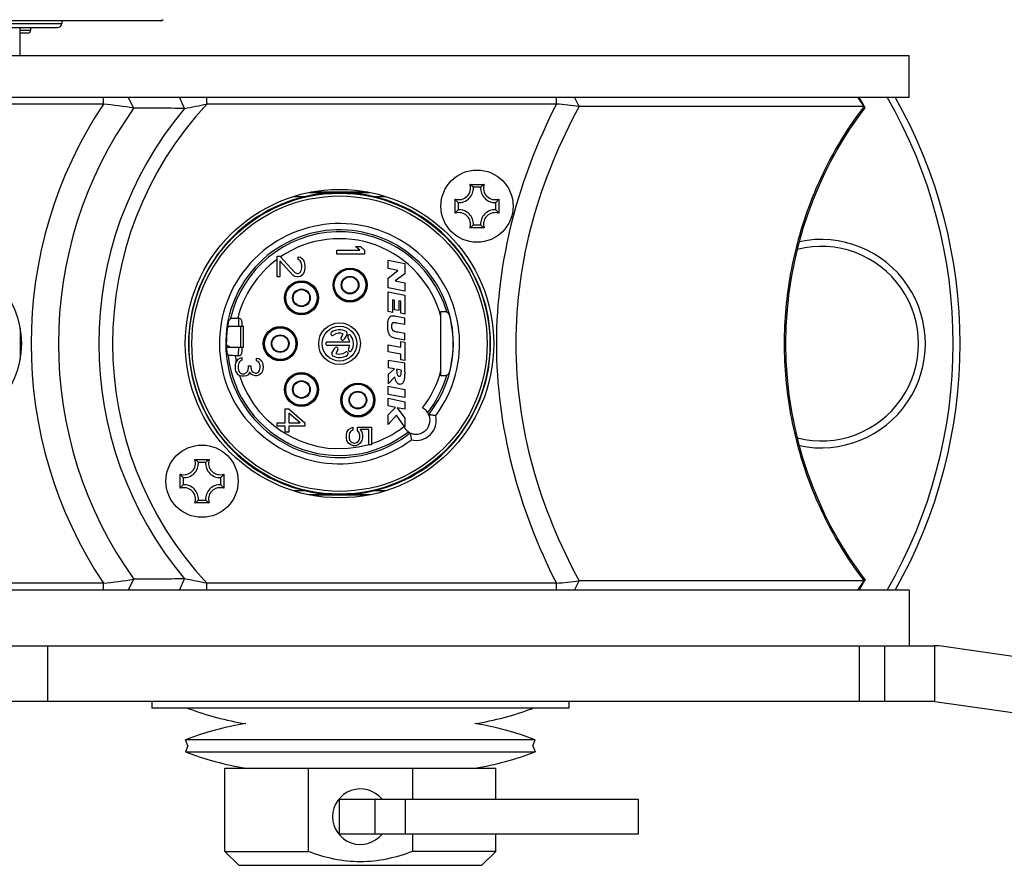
# Model space of a CAD drawing. Header units: millimetres. Extents: x 0 to 420, y 0 to 297.
# Tile 150 of 170: x 320 to 334, y 173 to 185. Entities that reach past the tile are written whole.
import ezdxf

# ---------------------------------------------------------------- set-up
doc = ezdxf.new("R2010")
doc.units = ezdxf.units.MM
doc.header["$LTSCALE"] = 23.1
doc.layers.get('0').update_dxf_attribs({"linetype": 'CONTINUOUS'})
doc.layers.add('02___PRT_ALL_AXES', color=7, linetype='CONTINUOUS')

msp = doc.modelspace()

# ---------------------------------------------------------------- linework, layer by layer
at = {"color": 7, "linetype": 'Continuous'}
for p, q in [((321.9513, 185.2195), (310.1236, 185.2195)), ((312.3261, 185.1795), (320.5185, 185.1795)), ((320.5185, 185.2195), (320.5185, 185.1795)), ((321.9513, 185.2195), (321.9804, 185.2342)), ((321.9513, 185.2195), (321.9807, 185.2337)), ((312.3261, 185.1195), (320.4585, 185.1195)), ((319.9185, 184.7195), (319.9185, 185.1195)), ((320.07, 185.0795), (319.9185, 185.0795)), ((320.03, 185.0395), (319.9185, 185.0395)), ((320.07, 185.1195), (320.07, 185.0795)), ((321.1179, 184.0195), (321.1179, 184.1195)), ((321.5566, 183.9623), (321.4764, 184.1195)), ((322.2881, 183.9561), (322.2127, 184.1195)), ((322.6068, 184.0195), (322.6068, 184.1195)), ((327.6425, 184.0195), (327.6425, 184.1195)), ((327.9686, 183.9839), (327.9009, 184.1195)), ((332.0709, 183.9839), (331.9801, 184.1194)), ((321.1179, 184.0195), (310.7192, 184.0195)), ((327.6425, 184.0195), (322.6068, 184.0195)), ((332.0709, 183.9839), (327.9686, 183.9839)), ((324.083, 182.7452), (324.9541, 182.7452)), ((324.4778, 182.7494), (324.1062, 182.7494)), ((324.5593, 182.7494), (324.4778, 182.7494)), ((324.9309, 182.7494), (324.5593, 182.7494)), ((326.3963, 182.8629), (326.6007, 182.8629)), ((326.5501, 182.8207), (326.447, 182.8207)), ((324.0155, 182.6853), (323.8502, 182.6853)), ((325.1869, 182.6853), (325.0215, 182.6853)), ((326.1851, 182.4473), (326.1851, 182.6516)), ((326.8119, 182.6516), (326.8119, 182.4473)), ((326.2273, 182.601), (326.2273, 182.4979)), ((326.7698, 182.4979), (326.7698, 182.601)), ((326.6007, 182.236), (326.3963, 182.236)), ((326.447, 182.2782), (326.5501, 182.2782)), ((324.4785, 181.9145), (324.8104, 181.9145)), ((324.4785, 181.8595), (324.4785, 181.9145)), ((324.7509, 181.9695), (324.8189, 181.9695)), ((324.8104, 181.9145), (324.7509, 181.9695)), ((324.8189, 181.9695), (324.8785, 181.9145)), ((324.8785, 181.9145), (324.8785, 181.8595)), ((323.6185, 181.8295), (323.6611, 181.8295)), ((323.6185, 181.5295), (323.6185, 181.8295)), ((323.6611, 181.8295), (323.8738, 181.5961)), ((323.8483, 181.5545), (323.6611, 181.7628)), ((323.6611, 181.7628), (323.6611, 181.5295)), ((323.9249, 181.8211), (323.9589, 181.8128)), ((323.9249, 181.7795), (323.9249, 181.8211)), ((323.9504, 181.7628), (323.9249, 181.7795)), ((323.9675, 181.7378), (323.9504, 181.7628)), ((323.9589, 181.8128), (323.993, 181.7795)), ((323.993, 181.7795), (324.01, 181.7461)), ((324.8785, 181.8595), (324.4785, 181.8595)), ((325.2185, 181.7695), (325.4595, 181.7222)), ((325.2185, 181.6509), (325.2185, 181.7695)), ((323.9504, 181.5961), (323.9675, 181.6211)), ((323.976, 181.6961), (323.9675, 181.7378)), ((323.9675, 181.6211), (323.976, 181.6628)), ((323.976, 181.6628), (323.976, 181.6961)), ((324.01, 181.7461), (324.0185, 181.6878)), ((324.0185, 181.6545), (324.01, 181.6045)), ((324.0185, 181.6878), (324.0185, 181.6545)), ((325.3597, 181.6232), (325.2185, 181.6509)), ((325.2185, 181.5145), (325.3597, 181.6232)), ((325.4595, 181.7222), (325.4595, 181.5734)), ((323.6611, 181.5295), (323.6185, 181.5295)), ((323.8738, 181.5378), (323.8483, 181.5545)), ((323.8738, 181.5961), (323.9079, 181.5795)), ((323.9079, 181.5295), (323.8738, 181.5378)), ((323.9079, 181.5795), (323.9249, 181.5795)), ((323.9249, 181.5295), (323.9079, 181.5295)), ((323.9249, 181.5795), (323.9504, 181.5961)), ((323.9589, 181.5378), (323.9249, 181.5295)), ((323.993, 181.5711), (323.9589, 181.5378)), ((324.01, 181.6045), (323.993, 181.5711)), ((325.2185, 181.3733), (325.2185, 181.5145)), ((325.4595, 181.5734), (325.3202, 181.4749)), ((325.3202, 181.4749), (325.4595, 181.4476)), ((325.4595, 181.326), (325.2185, 181.3733)), ((325.4595, 181.4476), (325.4595, 181.326)), ((325.2185, 181.3133), (325.4595, 181.2695)), ((325.2185, 181.0309), (325.2185, 181.3133)), ((325.3121, 181.1961), (325.2805, 181.2019)), ((325.2805, 181.2019), (325.2805, 181.0197)), ((325.3121, 181.0555), (325.3121, 181.1961)), ((325.4005, 181.1802), (325.3717, 181.1853)), ((325.3717, 181.1853), (325.3717, 181.0447)), ((325.4595, 181.2695), (325.4595, 180.9957)), ((325.3717, 181.0447), (325.3121, 181.0555)), ((325.4005, 181.0064), (325.4005, 181.1802)), ((323.0585, 180.9359), (323.0525, 180.9359)), ((323.0695, 180.8195), (323.0704, 180.9346)), ((325.2805, 181.0197), (325.2185, 181.0309)), ((325.3309, 180.9671), (325.4571, 180.9433)), ((325.4595, 180.9957), (325.4005, 181.0064)), ((325.4571, 180.8447), (325.4571, 180.9433)), ((325.9785, 180.1078), (325.9785, 181.0311)), ((319.9185, 180.7912), (319.9185, 180.3477)), ((322.9055, 180.8005), (322.938, 180.8195)), ((322.9083, 180.8195), (323.1364, 180.8195)), ((323.0961, 180.5195), (323.0961, 180.8195)), ((323.1185, 180.8195), (323.1185, 180.8759)), ((323.1364, 180.5195), (323.1364, 180.8195)), ((325.4571, 180.8447), (325.3413, 180.8667)), ((324.5405, 180.6575), (324.5708, 180.71)), ((324.6277, 180.7085), (324.5838, 180.6325)), ((325.4571, 180.6207), (325.3311, 180.6444)), ((325.3411, 180.7409), (325.3573, 180.7378)), ((325.3573, 180.7378), (325.4571, 180.7192)), ((325.4571, 180.6207), (325.4571, 180.7192)), ((322.938, 180.5195), (322.889, 180.548)), ((322.8896, 180.5195), (323.1364, 180.5195)), ((323.0661, 180.3971), (323.0671, 180.5195)), ((323.1185, 180.4565), (323.1185, 180.5195)), ((324.3435, 180.5945), (324.6664, 180.5945)), ((324.6664, 180.5445), (324.3435, 180.5445)), ((324.4094, 180.4304), (324.4531, 180.5062)), ((324.4964, 180.4812), (324.4662, 180.4289)), ((325.2185, 180.5536), (325.4007, 180.5185)), ((325.2185, 180.4532), (325.2185, 180.5536)), ((325.4007, 180.6009), (325.4571, 180.5901)), ((325.4007, 180.5185), (325.4007, 180.6009)), ((325.4571, 180.5901), (325.4571, 180.3249)), ((323.0585, 180.3965), (323.0173, 180.3965)), ((323.044, 180.3245), (323.0611, 180.347)), ((323.0611, 180.347), (323.0866, 180.362)), ((323.0866, 180.362), (323.1121, 180.3695)), ((323.1121, 180.3695), (323.1121, 180.332)), ((323.3249, 180.362), (323.3589, 180.3545)), ((323.3249, 180.3245), (323.3249, 180.362)), ((323.3589, 180.3545), (323.393, 180.3245)), ((325.4007, 180.4181), (325.2185, 180.4532)), ((325.4007, 180.3357), (325.4007, 180.4181)), ((325.4571, 180.3249), (325.4007, 180.3357)), ((323.0185, 180.2645), (323.027, 180.2945)), ((323.0185, 180.2045), (323.0185, 180.2645)), ((323.027, 180.1745), (323.0185, 180.2045)), ((323.027, 180.2945), (323.044, 180.3245)), ((323.0696, 180.2945), (323.0611, 180.257)), ((323.0611, 180.257), (323.0611, 180.212)), ((323.0611, 180.212), (323.0696, 180.1745)), ((323.0781, 180.3095), (323.0696, 180.2945)), ((323.0951, 180.3245), (323.0781, 180.3095)), ((323.1121, 180.332), (323.0951, 180.3245)), ((323.1972, 180.1745), (323.2058, 180.2195)), ((323.2058, 180.2495), (323.2398, 180.2495)), ((323.2058, 180.2195), (323.2058, 180.2495)), ((323.2398, 180.2495), (323.2398, 180.2195)), ((323.2398, 180.2195), (323.2568, 180.1745)), ((323.3504, 180.3095), (323.3249, 180.3245)), ((323.3675, 180.287), (323.3504, 180.3095)), ((323.376, 180.2495), (323.3675, 180.287)), ((323.3675, 180.182), (323.376, 180.2195)), ((323.376, 180.2195), (323.376, 180.2495)), ((323.393, 180.3245), (323.41, 180.2945)), ((323.41, 180.2945), (323.4185, 180.242)), ((323.4185, 180.227), (323.41, 180.1745)), ((323.4185, 180.242), (323.4185, 180.227)), ((325.2185, 180.3325), (325.4571, 180.2915)), ((325.2185, 180.3325), (325.2185, 180.2226)), ((325.3119, 180.2066), (325.2185, 180.2226)), ((325.2185, 180.1241), (325.3119, 180.2066)), ((325.4071, 180.1903), (325.3443, 180.2012)), ((325.3443, 180.1794), (325.3443, 180.2012)), ((325.4571, 180.1689), (325.4571, 180.2915)), ((323.044, 180.1445), (323.027, 180.1745)), ((323.0611, 180.122), (323.044, 180.1445)), ((323.0866, 180.107), (323.0611, 180.122)), ((323.0696, 180.1745), (323.0781, 180.1595)), ((323.0781, 180.1595), (323.0951, 180.1445)), ((323.1121, 180.0995), (323.0866, 180.107)), ((323.0951, 180.1445), (323.1121, 180.137)), ((323.1121, 180.137), (323.1462, 180.137)), ((323.1462, 180.0995), (323.1121, 180.0995)), ((323.1462, 180.137), (323.1802, 180.152)), ((323.1802, 180.107), (323.1462, 180.0995)), ((323.1802, 180.152), (323.1972, 180.1745)), ((323.2058, 180.122), (323.1802, 180.107)), ((323.2228, 180.1595), (323.2058, 180.122)), ((323.2483, 180.1295), (323.2228, 180.1595)), ((323.2738, 180.1145), (323.2483, 180.1295)), ((323.2568, 180.1745), (323.2738, 180.1595)), ((323.2738, 180.1595), (323.3079, 180.1445)), ((323.3079, 180.107), (323.2738, 180.1145)), ((323.3079, 180.1445), (323.3249, 180.1445)), ((323.3249, 180.107), (323.3079, 180.107)), ((323.3249, 180.1445), (323.3504, 180.1595)), ((323.3589, 180.1145), (323.3249, 180.107)), ((323.3504, 180.1595), (323.3675, 180.182)), ((323.393, 180.1445), (323.3589, 180.1145)), ((323.41, 180.1745), (323.393, 180.1445)), ((325.2185, 180.1241), (325.2185, 179.9914)), ((325.3147, 180.0922), (325.2185, 179.9914)), ((325.4071, 180.1903), (325.4071, 180.1669)), ((325.2185, 179.9556), (325.4595, 179.9103)), ((325.2185, 179.8384), (325.2185, 179.9556)), ((325.4595, 179.9103), (325.4595, 179.7931)), ((325.4595, 179.7931), (325.2185, 179.8384)), ((325.2185, 179.7832), (325.4571, 179.7343)), ((325.2185, 179.6742), (325.2185, 179.7832)), ((323.7377, 179.6295), (323.7887, 179.6295)), ((323.7377, 179.4295), (323.7377, 179.6295)), ((323.7887, 179.6295), (324.0185, 179.4295)), ((325.3255, 179.6523), (325.2185, 179.6742)), ((325.2185, 179.5425), (325.3255, 179.6523)), ((325.4571, 179.6253), (325.3489, 179.6476)), ((325.3489, 179.6476), (325.4571, 179.4976)), ((325.4571, 179.7343), (325.4571, 179.6253)), ((323.9504, 179.4295), (323.7887, 179.5711)), ((323.7887, 179.5711), (323.7887, 179.4295)), ((325.2185, 179.4049), (325.2185, 179.5425)), ((325.3408, 179.5423), (325.2185, 179.4049)), ((325.4571, 179.3692), (325.3408, 179.5423)), ((325.4571, 179.4976), (325.4571, 179.3692)), ((323.6185, 179.4295), (323.7377, 179.4295)), ((323.6185, 179.3795), (323.6185, 179.4295)), ((323.7377, 179.3795), (323.6185, 179.3795)), ((323.7377, 179.2961), (323.7377, 179.3795)), ((323.7887, 179.4295), (323.9504, 179.4295)), ((324.0185, 179.3795), (323.7887, 179.3795)), ((323.7887, 179.3795), (323.7887, 179.2961)), ((324.0185, 179.4295), (324.0185, 179.3795)), ((324.6492, 179.332), (324.6798, 179.3545)), ((324.6798, 179.3545), (324.7104, 179.3695)), ((324.7104, 179.3695), (324.7104, 179.3245)), ((324.7794, 179.3695), (324.9785, 179.3695)), ((324.7794, 179.317), (324.7794, 179.3695)), ((324.9785, 179.3695), (324.9785, 179.1145)), ((323.7887, 179.2961), (323.7377, 179.2961)), ((324.6185, 179.257), (324.6262, 179.2945)), ((324.6185, 179.212), (324.6185, 179.257)), ((324.6262, 179.1745), (324.6185, 179.212)), ((324.6262, 179.2945), (324.6492, 179.332)), ((324.6645, 179.287), (324.6568, 179.257)), ((324.6568, 179.257), (324.6568, 179.212)), ((324.6568, 179.212), (324.6645, 179.182)), ((324.6798, 179.3095), (324.6645, 179.287)), ((324.7104, 179.3245), (324.6798, 179.3095)), ((324.8023, 179.287), (324.7794, 179.317)), ((324.81, 179.257), (324.8023, 179.287)), ((324.8023, 179.182), (324.81, 179.212)), ((324.81, 179.212), (324.81, 179.257)), ((324.9402, 179.332), (324.8177, 179.332)), ((324.8177, 179.332), (324.8406, 179.2945)), ((324.8406, 179.2945), (324.8483, 179.257)), ((324.8483, 179.212), (324.8406, 179.1745)), ((324.8483, 179.257), (324.8483, 179.212)), ((324.9402, 179.1145), (324.9402, 179.332)), ((324.6492, 179.137), (324.6262, 179.1745)), ((324.6798, 179.1145), (324.6492, 179.137)), ((324.6645, 179.182), (324.6798, 179.1595)), ((324.6798, 179.1595), (324.7028, 179.1445)), ((324.7181, 179.0995), (324.6798, 179.1145)), ((324.7028, 179.1445), (324.7258, 179.137)), ((324.7487, 179.0995), (324.7181, 179.0995)), ((324.7258, 179.137), (324.7411, 179.137)), ((324.7411, 179.137), (324.764, 179.1445)), ((324.787, 179.1145), (324.7487, 179.0995)), ((324.764, 179.1445), (324.787, 179.1595)), ((324.787, 179.1595), (324.8023, 179.182)), ((324.8177, 179.137), (324.787, 179.1145)), ((324.8406, 179.1745), (324.8177, 179.137)), ((324.9785, 179.1145), (324.9402, 179.1145)), ((322.4363, 178.9029), (322.6407, 178.9029)), ((322.5901, 178.8607), (322.487, 178.8607)), ((322.2251, 178.4873), (322.2251, 178.6916)), ((322.2673, 178.641), (322.2673, 178.5379)), ((322.8098, 178.5379), (322.8098, 178.641)), ((322.8519, 178.6916), (322.8519, 178.4873)), ((323.8502, 178.4536), (324.0155, 178.4536)), ((324.9541, 178.3937), (324.083, 178.3937)), ((324.9308, 178.3895), (324.1063, 178.3895)), ((325.0215, 178.4536), (325.1869, 178.4536)), ((322.6407, 178.276), (322.4363, 178.276)), ((322.487, 178.3182), (322.5901, 178.3182)), ((321.1179, 177.1195), (310.7192, 177.1195)), ((321.1179, 177.0195), (321.1179, 177.1195)), ((321.4764, 177.0195), (321.5566, 177.1766)), ((322.2127, 177.0195), (322.2881, 177.1828)), ((327.6425, 177.1195), (322.6068, 177.1195)), ((322.6068, 177.0195), (322.6068, 177.1195)), ((327.6425, 177.0195), (327.6425, 177.1195)), ((327.9009, 177.0195), (327.9686, 177.155)), ((332.0709, 177.155), (327.9686, 177.155)), ((331.9801, 177.0194), (332.0709, 177.155)), ((332.7185, 177.0195), (299.1185, 177.0195)), ((332.7185, 177.0195), (332.7185, 176.2195)), ((298.7185, 176.2195), (333.0759, 176.2195)), ((320.3141, 176.2195), (320.3141, 175.4195)), ((332.0062, 175.4195), (332.0062, 176.2195)), ((332.3722, 175.4195), (332.3722, 176.2195)), ((333.0903, 175.4195), (333.0903, 176.2193)), ((346.9761, 174.2195), (333.219, 176.2092)), ((333.0903, 175.4195), (319.7185, 175.4195)), ((321.8185, 175.4195), (321.8185, 175.3195)), ((327.8185, 175.4195), (327.8185, 175.3195)), ((333.0903, 175.4195), (346.8331, 173.4318)), ((327.8185, 175.3195), (321.8185, 175.3195)), ((327.3366, 174.8661), (322.3005, 174.8661)), ((322.334, 174.7795), (322.3005, 174.8661)), ((327.303, 174.7795), (327.3366, 174.8661)), ((322.334, 174.7795), (322.3005, 174.6928)), ((322.3005, 174.6928), (327.3366, 174.6928)), ((327.303, 174.7795), (327.3366, 174.6928)), ((322.8685, 174.4595), (326.7685, 174.4595)), ((322.8685, 173.2595), (322.8685, 174.4595)), ((324.0685, 174.4595), (324.0685, 173.2595)), ((325.5685, 174.4595), (325.5685, 174.0095)), ((326.7685, 174.0095), (326.7685, 174.4595)), ((324.5185, 174.0095), (328.8185, 174.0095)), ((324.5185, 173.5095), (324.5185, 174.0095)), ((325.0341, 173.5095), (325.0341, 174.0095)), ((325.463, 174.0095), (325.463, 173.5095)), ((328.8185, 174.0095), (328.8185, 173.5095)), ((328.8185, 173.5095), (324.5185, 173.5095)), ((325.5685, 173.5095), (325.5685, 173.2595)), ((326.7685, 173.2595), (326.7685, 173.5095)), ((322.8685, 173.2595), (324.0685, 173.2595)), ((323.0685, 173.0595), (322.8685, 173.2595)), ((326.7685, 173.2595), (325.5685, 173.2595)), ((326.5685, 173.0595), (326.7685, 173.2595)), ((323.0685, 173.0595), (326.5685, 173.0595))]:
    msp.add_line(p, q, dxfattribs=at)
for points in [[(332.0812, 183.9753), (332.0646, 184.0042), (332.0477, 184.0346), (332.03, 184.0676), (332.0109, 184.1049), (332.0037, 184.1195)], [(332.0826, 177.1809), (332.0457, 177.2289), (331.9564, 177.3505), (331.8659, 177.4822), (331.775, 177.6243), (331.6844, 177.7765), (331.5951, 177.939), (331.5078, 178.1118), (331.4233, 178.2949), (331.3425, 178.4886), (331.2664, 178.6924), (331.1961, 178.9058), (331.1328, 179.1277), (331.0776, 179.3566), (331.0312, 179.5916), (330.9944, 179.8314), (330.9677, 180.075), (330.9515, 180.3209), (330.946, 180.5682), (330.9514, 180.8154), (330.9675, 181.0614), (330.9941, 181.3049), (331.0308, 181.5448), (331.077, 181.7798), (331.1322, 182.0088), (331.1954, 182.2307), (331.2656, 182.4442), (331.3416, 182.6481), (331.4225, 182.8421), (331.507, 183.0255), (331.5944, 183.1985), (331.6838, 183.3613), (331.7744, 183.5137), (331.8654, 183.6558), (331.9558, 183.7876), (332.045, 183.9091), (332.0826, 183.958)], [(331.1125, 179.2119), (331.077, 179.3591), (331.0308, 179.5941), (330.9941, 179.834), (330.9675, 180.0775), (330.9514, 180.3235), (330.946, 180.5707), (330.9515, 180.8179), (330.9677, 181.0639), (330.9944, 181.3074), (331.0312, 181.5473), (331.0776, 181.7822), (331.1125, 181.927)], [(332.0037, 177.0195), (332.0098, 177.0317), (332.0289, 177.0691), (332.0466, 177.1023), (332.0635, 177.1327), (332.0801, 177.1616)]]:
    msp.add_lwpolyline(points, dxfattribs=at)
for centre, radius in [((326.4985, 182.5495), 0.52), ((324.5185, 180.5695), 2.22), ((324.5185, 180.5695), 2.166), ((324.5185, 180.5695), 2.126), ((324.6705, 181.4135), 0.245), ((324.6705, 181.4135), 0.24), ((324.6705, 181.4135), 0.227), ((323.9705, 181.2295), 0.245), ((323.9705, 181.2295), 0.24), ((324.6705, 181.4135), 0.127), ((324.6705, 181.4135), 0.1182), ((323.9705, 181.2295), 0.227), ((323.9705, 181.2295), 0.127), ((323.9705, 181.2295), 0.1182), ((323.6645, 180.5695), 0.245), ((323.6645, 180.5695), 0.24), ((323.6645, 180.5695), 0.227), ((324.5185, 180.5695), 0.3), ((324.5185, 180.5695), 0.25), ((323.6645, 180.5695), 0.127), ((323.6645, 180.5695), 0.1182), ((323.9705, 179.9095), 0.245), ((323.9705, 179.9095), 0.24), ((323.9705, 179.9095), 0.227), ((323.9705, 179.9095), 0.127), ((323.9705, 179.9095), 0.1182), ((324.7825, 179.7575), 0.245), ((324.7825, 179.7575), 0.24), ((324.7825, 179.7575), 0.227), ((324.7825, 179.7575), 0.127), ((324.7825, 179.7575), 0.1182), ((322.5385, 178.5895), 0.52)]:
    msp.add_circle(centre, radius, dxfattribs=at)
for centre, radius, start, end in [((320.4585, 185.1795), 0.06, 270, 360), ((320.03, 185.0795), 0.04, 270, 360), ((326.2545, 180.5695), 7.1, 330, 30), ((326.2545, 180.5695), 7.2, 330.45839, 29.54161), ((326.3185, 180.5695), 6.2409, 146.44064, 213.55936), ((326.3185, 180.5695), 5.847, 144.53045, 215.46955), ((326.3185, 180.5695), 5.2644, 139.96091, 220.03909), ((316.2863, 145.2147), 39.1044, 82.25442, 82.90265), ((326.3185, 180.5695), 5.0674, 137.09253, 222.90747), ((313.9434, 226.7794), 43.6287, 281.02667, 281.45351), ((321.0479, 122.0506), 62.3188, 83.623926, 83.925482), ((335.9616, 180.972), 4.9203, 142.25623, 142.41081), ((324.5254, 180.5494), 2.1958, 90.17842, 103.425), ((324.5105, 180.5393), 2.206, 76.60567, 89.7909), ((326.2385, 182.8095), 0.1666, 251.30248, 18.69752), ((326.2385, 182.8095), 0.2088, 266.91266, 3.08734), ((326.1486, 182.5176), 0.4249, 52.63305, 54.33922), ((326.7585, 182.8095), 0.2088, 176.91266, 273.08734), ((326.8484, 182.5176), 0.4249, 125.66078, 127.36695), ((326.7585, 182.8095), 0.1666, 161.30248, 288.69752), ((324.5185, 180.5695), 2.1748, 103.37221, 256.62779), ((324.5185, 180.5695), 2.1748, 283.37221, 76.62779), ((326.5303, 182.8994), 0.4249, 215.66078, 217.367), ((326.4667, 182.8994), 0.4249, 322.633, 324.33922), ((326.2385, 182.2895), 0.2088, 356.91266, 93.08734), ((326.7585, 182.2895), 0.2088, 86.91266, 183.08734), ((326.5303, 182.1995), 0.4249, 142.633, 144.33922), ((326.2385, 182.2895), 0.1666, 341.30248, 108.69752), ((326.7585, 182.2895), 0.1666, 71.30248, 198.69752), ((326.4667, 182.1995), 0.4249, 35.66078, 37.367), ((324.5185, 180.5695), 1.729, 323.22882, 306.77118), ((324.5185, 180.5695), 1.639, 321.58719, 308.41281), ((324.5185, 180.5695), 1.6111, 16.5895, 166.93816), ((326.1486, 182.5813), 0.4249, 305.66078, 307.36695), ((326.8484, 182.5813), 0.4249, 232.63305, 234.33922), ((324.5185, 180.5695), 1.5111, 14.9447, 124.16563), ((331.4545, 180.5695), 1.5, 257.8759, 102.12238), ((331.4545, 180.5695), 1.4, 255.85847, 104.14217), ((324.5185, 180.5695), 1.5111, 126.55452, 165.96588), ((324.5185, 180.5695), 1.6368, 347.25679, 12.74321), ((324.5185, 180.5695), 1.6297, 168.49794, 184.46435), ((324.5185, 180.5695), 0.2, 60, 125), ((324.4181, 180.7128), 0.025, 125, 305), ((324.5185, 180.5695), 0.15, 69.59407, 125), ((324.5622, 180.645), 0.025, 150, 330), ((324.606, 180.721), 0.025, 330, 60), ((324.6619, 180.6698), 0.025, 35, 215), ((324.5185, 180.5695), 0.15, 9.59407, 35), ((324.5185, 180.5695), 0.2, 330, 35), ((324.3435, 180.5695), 0.025, 90, 270), ((324.4748, 180.4937), 0.025, 330, 150), ((324.6701, 180.482), 0.025, 150, 330), ((324.5185, 180.5695), 0.15, 330, 350.40593), ((324.5185, 180.5695), 1.6111, 186.06957, 308.00747), ((324.5185, 180.5695), 1.5111, 186.57168, 190.19706), ((324.431, 180.4179), 0.025, 150, 240), ((324.5185, 180.5695), 0.2, 240, 305), ((324.5185, 180.5695), 0.15, 249.59407, 305), ((324.6189, 180.4261), 0.025, 305, 125), ((324.5185, 180.5695), 1.5111, 197.62994, 286.20454), ((324.5185, 180.5695), 1.5111, 322.24191, 345.0553), ((324.5185, 180.5695), 1.6111, 321.99253, 343.4105), ((325.6216, 179.4664), 0.2, 207.25947, 62.74053), ((325.6216, 179.4664), 0.29, 256.42413, 13.57587), ((324.5185, 180.5695), 1.5111, 287.72275, 307.75809), ((322.2785, 178.8495), 0.1666, 251.30248, 18.69752), ((322.2785, 178.8495), 0.2088, 266.91266, 3.08734), ((322.1886, 178.5576), 0.4249, 52.63305, 54.33922), ((322.7985, 178.8495), 0.2088, 176.91266, 273.08734), ((322.8884, 178.5576), 0.4249, 125.66078, 127.36695), ((322.7985, 178.8495), 0.1666, 161.30248, 288.69752), ((322.5703, 178.9394), 0.4249, 215.66078, 217.367), ((322.5067, 178.9394), 0.4249, 322.633, 324.33922), ((322.5703, 178.2395), 0.4249, 142.633, 144.33922), ((322.2785, 178.3295), 0.1666, 341.30248, 108.69752), ((322.2785, 178.3295), 0.2088, 356.91266, 93.08734), ((322.7985, 178.3295), 0.2088, 86.91266, 183.08734), ((322.7985, 178.3295), 0.1666, 71.30248, 198.69752), ((322.5067, 178.2395), 0.4249, 35.66078, 37.367), ((324.5266, 180.5996), 2.206, 256.60567, 269.7909), ((324.5117, 180.5895), 2.1958, 270.17842, 283.425), ((322.1886, 178.6213), 0.4249, 305.66078, 307.36695), ((322.8884, 178.6213), 0.4249, 232.63305, 234.33922), ((316.2863, 215.9241), 39.1043, 277.09734, 277.74558), ((313.9403, 134.3443), 43.6443, 78.54657, 78.97326), ((321.0473, 239.0938), 62.3243, 276.07453, 276.37606), ((335.972, 180.1747), 4.9333, 217.58766, 217.74183), ((333.0759, 175.2195), 1, 81.77029, 90), ((323.8185, 179.2573), 4.2079, 249.37845, 261.16123), ((325.8185, 179.2573), 4.2079, 278.83877, 290.62155), ((323.8185, 170.9416), 4.2079, 98.83877, 111.14705), ((325.8185, 170.9416), 4.2079, 68.85295, 81.16123), ((323.8185, 178.6173), 4.2079, 248.85295, 261.16123), ((325.8185, 178.6173), 4.2079, 278.83877, 291.14705), ((324.8185, 173.7595), 0.4, 38.77628, 321.22372)]:
    msp.add_arc(centre, radius, start, end, dxfattribs=at)
for centre, major_axis, ratio, start_param, end_param in [((324.5185, 179.4751), (0, 2.3039), 0.879985, 0.8853152, 0.907073), ((323.0585, 180.8759), (0, -0.06), 0.9997224, 1.5707963, 3.1415927), ((324.5185, 178.4931), (0, 3.2377), 0.7672856, -0.6898422, -0.6707099), ((324.5185, 181.4503), (0, 2.0605), 0.9040235, -4.2013904, -4.177019), ((323.0585, 180.4565), (0, -0.06), 0.9996573, 0, 1.5707963), ((324.5185, 182.6458), (0, 3.2377), 0.7672856, -2.4708827, -2.4517504)]:
    msp.add_ellipse(centre, major_axis=major_axis, ratio=ratio, start_param=start_param, end_param=end_param, dxfattribs=at)
for points, knots in [([(322.2881, 183.9561), (322.2246, 183.9567), (321.9808, 183.9589), (321.7369, 183.9609), (321.5566, 183.9623)], [0, 0, 0, 0, 0.2602769, 1, 1, 1, 1]), ([(327.6425, 184.0195), (327.372, 183.4871), (326.9349, 182.3641), (326.699, 180.5695), (326.9349, 178.7748), (327.372, 177.6518), (327.6425, 177.1195)], [0, 0, 0, 0, 0.2500728, 0.4999993, 0.7499252, 1, 1, 1, 1]), ([(327.9686, 183.9839), (327.6858, 183.4616), (327.2245, 182.3546), (326.9718, 180.5695), (327.2245, 178.7843), (327.6858, 177.6773), (327.9686, 177.155)], [0, 0, 0, 0, 0.250089, 0.4999989, 0.7499082, 1, 1, 1, 1]), ([(332.0628, 183.9734), (331.9112, 183.7765), (331.6094, 183.3175), (331.2401, 182.5196), (330.9822, 181.5813), (330.8899, 180.5695), (330.9822, 179.5576), (331.2401, 178.6193), (331.6094, 177.8214), (331.9112, 177.3624), (332.0628, 177.1655)], [0, 0, 0, 0, 0.1021129, 0.2248927, 0.3598288, 0.5000001, 0.6401714, 0.7751074, 0.8978872, 1, 1, 1, 1]), ([(332.0826, 183.958), (332.0841, 183.9598), (332.0864, 183.9646), (332.0846, 183.9696), (332.0833, 183.9718)], [0, 0, 0, 0, 0.4833106, 1, 1, 1, 1]), ([(326.447, 182.8207), (326.4439, 182.8236), (326.4309, 182.8357), (326.4172, 182.8471), (326.4065, 182.8553)], [0, 0, 0, 0, 0.2395688, 1, 1, 1, 1]), ([(326.5501, 182.8207), (326.5532, 182.8236), (326.5662, 182.8357), (326.5798, 182.8471), (326.5905, 182.8553)], [0, 0, 0, 0, 0.2395688, 1, 1, 1, 1]), ([(326.2273, 182.601), (326.2243, 182.6041), (326.2123, 182.6171), (326.2008, 182.6307), (326.1926, 182.6415)], [0, 0, 0, 0, 0.2395689, 1, 1, 1, 1]), ([(326.7698, 182.601), (326.7727, 182.6041), (326.7848, 182.6171), (326.7962, 182.6307), (326.8044, 182.6415)], [0, 0, 0, 0, 0.2395689, 1, 1, 1, 1]), ([(326.2273, 182.4979), (326.2243, 182.4948), (326.2123, 182.4818), (326.2008, 182.4682), (326.1926, 182.4574)], [0, 0, 0, 0, 0.2395689, 1, 1, 1, 1]), ([(326.7698, 182.4979), (326.7727, 182.4948), (326.7848, 182.4818), (326.7962, 182.4682), (326.8044, 182.4574)], [0, 0, 0, 0, 0.2395689, 1, 1, 1, 1]), ([(326.447, 182.2782), (326.4439, 182.2753), (326.4309, 182.2632), (326.4172, 182.2518), (326.4065, 182.2436)], [0, 0, 0, 0, 0.2395688, 1, 1, 1, 1]), ([(326.5501, 182.2782), (326.5532, 182.2753), (326.5662, 182.2632), (326.5798, 182.2518), (326.5905, 182.2436)], [0, 0, 0, 0, 0.2395688, 1, 1, 1, 1]), ([(322.9491, 180.9336), (322.9496, 180.9342), (322.9531, 180.9337), (322.9586, 180.9348), (322.9686, 180.9348), (322.9813, 180.9353), (322.9968, 180.9355), (323.0208, 180.9358), (323.0396, 180.9359), (323.0525, 180.9359)], [0, 0, 0, 0, 0.0230428, 0.083419, 0.1785527, 0.304259, 0.455275, 0.6258241, 1, 1, 1, 1]), ([(325.2123, 180.834), (325.2123, 180.8359), (325.2124, 180.8414), (325.2127, 180.8537), (325.2138, 180.8703), (325.216, 180.8887), (325.22, 180.9097), (325.2268, 180.9318), (325.2392, 180.9523), (325.2552, 180.9653), (325.2671, 180.9696), (325.2731, 180.9708)], [0, 0, 0, 0, 0.0349097, 0.1024129, 0.2285996, 0.3432853, 0.4468902, 0.6245519, 0.7700105, 0.885436, 1, 1, 1, 1]), ([(325.2731, 180.9708), (325.2809, 180.9724), (325.3006, 180.9722), (325.3197, 180.9692), (325.3309, 180.9671)], [0, 0, 0, 0, 0.409992, 1, 1, 1, 1]), ([(325.9785, 181.0311), (325.9893, 181.0311), (326.0049, 181.031), (326.0246, 181.0308), (326.037, 181.0306), (326.0472, 181.0303), (326.055, 181.0303), (326.0595, 181.0295), (326.0621, 181.0299), (326.0626, 181.0294)], [0, 0, 0, 0, 0.3852856, 0.5556787, 0.7045031, 0.8271469, 0.9193586, 0.9776958, 1, 1, 1, 1]), ([(326.115, 180.9305), (326.1133, 180.938), (326.11, 180.952), (326.1058, 180.9684), (326.1028, 180.9792), (326.1014, 180.9849), (326.1001, 180.9883), (326.0998, 180.9901), (326.0995, 180.9905)], [0, 0, 0, 0, 0.3731102, 0.6940988, 0.8199745, 0.9155411, 0.9765104, 1, 1, 1, 1]), ([(325.2522, 180.6791), (325.2481, 180.6834), (325.2385, 180.6954), (325.2269, 180.7185), (325.22, 180.7435), (325.2159, 180.7663), (325.2138, 180.7855), (325.2127, 180.8026), (325.2123, 180.817), (325.2122, 180.8264), (325.2122, 180.8321), (325.2123, 180.834)], [0, 0, 0, 0, 0.1078299, 0.2763044, 0.4720707, 0.581877, 0.7003377, 0.8278784, 0.8951631, 0.9648343, 1, 1, 1, 1]), ([(325.3043, 180.8717), (325.3009, 180.8717), (325.2945, 180.8714), (325.2867, 180.8692), (325.2811, 180.866), (325.2758, 180.8606), (325.2721, 180.853), (325.2695, 180.8441), (325.268, 180.8361), (325.2672, 180.8273), (325.2669, 180.8178), (325.2672, 180.8082), (325.2681, 180.7991), (325.2696, 180.7906), (325.2723, 180.7806), (325.2761, 180.7717), (325.2813, 180.7644), (325.2867, 180.7592), (325.2944, 180.7541), (325.301, 180.7512), (325.3045, 180.7499)], [0, 0, 0, 0, 0.0645046, 0.1194612, 0.1507386, 0.1838127, 0.2613315, 0.3073899, 0.3579476, 0.413492, 0.4743885, 0.5359239, 0.5934082, 0.6472206, 0.697815, 0.7878393, 0.8279466, 0.865789, 0.9294551, 1, 1, 1, 1]), ([(325.3413, 180.8667), (325.3373, 180.8674), (325.3251, 180.8696), (325.3127, 180.8716), (325.3043, 180.8717)], [0, 0, 0, 0, 0.3264001, 1, 1, 1, 1]), ([(325.3311, 180.6444), (325.3196, 180.6466), (325.2997, 180.6511), (325.2804, 180.6584), (325.2729, 180.6627)], [0, 0, 0, 0, 0.5754093, 1, 1, 1, 1]), ([(325.3045, 180.7499), (325.3066, 180.7492), (325.3186, 180.7454), (325.331, 180.7428), (325.3411, 180.7409)], [0, 0, 0, 0, 0.1795671, 1, 1, 1, 1]), ([(323.0173, 180.3965), (323.0046, 180.3965), (322.9861, 180.3966), (322.9625, 180.3969), (322.9474, 180.3972), (322.9352, 180.3977), (322.9255, 180.3977), (322.9203, 180.3988), (322.9168, 180.3984), (322.9164, 180.3991)], [0, 0, 0, 0, 0.3781618, 0.549536, 0.7003794, 0.8250674, 0.9187215, 0.9777133, 1, 1, 1, 1]), ([(326.0995, 180.1484), (326.0998, 180.1488), (326.1001, 180.1506), (326.1014, 180.154), (326.1028, 180.1597), (326.1058, 180.1705), (326.11, 180.187), (326.1133, 180.2009), (326.115, 180.2084)], [0, 0, 0, 0, 0.0234942, 0.0844646, 0.1800304, 0.3058991, 0.626872, 1, 1, 1, 1]), ([(325.3827, 179.9846), (325.3738, 179.9861), (325.3556, 179.9936), (325.3351, 180.0177), (325.3265, 180.0386), (325.3229, 180.0507), (325.3227, 180.0514)], [0, 0, 0, 0, 0.2874928, 0.6002608, 0.9771061, 1, 1, 1, 1]), ([(325.3443, 180.1794), (325.3443, 180.1683), (325.3451, 180.1492), (325.3494, 180.126), (325.3551, 180.1145), (325.3579, 180.1111)], [0, 0, 0, 0, 0.4709125, 0.8129924, 1, 1, 1, 1]), ([(325.3579, 180.1111), (325.3588, 180.11), (325.3631, 180.1053), (325.3692, 180.1022), (325.3741, 180.1014)], [0, 0, 0, 0, 0.2210947, 1, 1, 1, 1]), ([(325.3741, 180.1014), (325.3792, 180.1005), (325.3873, 180.1007), (325.3956, 180.1069), (325.4002, 180.1138), (325.4034, 180.1231), (325.4067, 180.141), (325.4071, 180.156), (325.4071, 180.1669)], [0, 0, 0, 0, 0.1818833, 0.2649753, 0.3569015, 0.4704132, 0.6139959, 1, 1, 1, 1]), ([(325.4533, 180.0692), (325.4512, 180.0532), (325.446, 180.03), (325.4312, 180.0041), (325.4171, 179.9905), (325.4003, 179.9834), (325.3884, 179.9835), (325.3827, 179.9846)], [0, 0, 0, 0, 0.3915488, 0.5669081, 0.7191228, 0.8588424, 1, 1, 1, 1]), ([(325.4571, 180.1689), (325.4571, 180.1486), (325.4567, 180.1154), (325.4551, 180.082), (325.4533, 180.0692)], [0, 0, 0, 0, 0.6103572, 1, 1, 1, 1]), ([(326.0626, 180.1095), (326.0621, 180.109), (326.0595, 180.1094), (326.055, 180.1086), (326.0472, 180.1086), (326.037, 180.1083), (326.0246, 180.1081), (326.0049, 180.1079), (325.9893, 180.1078), (325.9785, 180.1078)], [0, 0, 0, 0, 0.0223124, 0.080651, 0.1728541, 0.2954832, 0.444297, 0.6146918, 1, 1, 1, 1]), ([(325.8028, 179.5511), (325.8028, 179.5509), (325.8039, 179.5511), (325.8053, 179.5507), (325.8082, 179.5505), (325.8137, 179.5497), (325.8229, 179.5486), (325.8358, 179.5467), (325.8509, 179.5443), (325.8737, 179.5403), (325.8914, 179.5369), (325.9035, 179.5344)], [0, 0, 0, 0, 0.0060391, 0.0227722, 0.0500373, 0.0874364, 0.1887242, 0.3187081, 0.4705279, 0.638277, 1, 1, 1, 1]), ([(325.5368, 179.2851), (325.537, 179.2851), (325.5369, 179.2841), (325.5373, 179.2826), (325.5375, 179.2798), (325.5382, 179.2745), (325.5393, 179.2658), (325.5404, 179.2584), (325.541, 179.2543)], [0, 0, 0, 0, 0.0199188, 0.0743709, 0.1617359, 0.2796588, 0.5957707, 1, 1, 1, 1]), ([(325.541, 179.2543), (325.5418, 179.2491), (325.5455, 179.2257), (325.5498, 179.2025), (325.5535, 179.1845)], [0, 0, 0, 0, 0.2215041, 1, 1, 1, 1]), ([(322.487, 178.8607), (322.4839, 178.8636), (322.4709, 178.8757), (322.4572, 178.8871), (322.4465, 178.8953)], [0, 0, 0, 0, 0.2395688, 1, 1, 1, 1]), ([(322.5901, 178.8607), (322.5932, 178.8636), (322.6062, 178.8757), (322.6198, 178.8871), (322.6305, 178.8953)], [0, 0, 0, 0, 0.2395688, 1, 1, 1, 1]), ([(322.2673, 178.641), (322.2643, 178.6441), (322.2523, 178.6571), (322.2408, 178.6707), (322.2326, 178.6815)], [0, 0, 0, 0, 0.2395689, 1, 1, 1, 1]), ([(322.8098, 178.641), (322.8127, 178.6441), (322.8248, 178.6571), (322.8362, 178.6707), (322.8444, 178.6815)], [0, 0, 0, 0, 0.2395689, 1, 1, 1, 1]), ([(322.2673, 178.5379), (322.2643, 178.5348), (322.2523, 178.5218), (322.2408, 178.5082), (322.2326, 178.4974)], [0, 0, 0, 0, 0.2395689, 1, 1, 1, 1]), ([(322.8098, 178.5379), (322.8127, 178.5348), (322.8248, 178.5218), (322.8362, 178.5082), (322.8444, 178.4974)], [0, 0, 0, 0, 0.2395689, 1, 1, 1, 1]), ([(322.487, 178.3182), (322.4839, 178.3153), (322.4709, 178.3032), (322.4572, 178.2918), (322.4465, 178.2836)], [0, 0, 0, 0, 0.2395688, 1, 1, 1, 1]), ([(322.5901, 178.3182), (322.5932, 178.3153), (322.6062, 178.3032), (322.6198, 178.2918), (322.6305, 178.2836)], [0, 0, 0, 0, 0.2395688, 1, 1, 1, 1]), ([(322.2881, 177.1828), (322.2246, 177.1822), (321.9808, 177.18), (321.7369, 177.178), (321.5566, 177.1766)], [0, 0, 0, 0, 0.2602778, 1, 1, 1, 1]), ([(332.0826, 177.1809), (332.0841, 177.1791), (332.0864, 177.1743), (332.0846, 177.1693), (332.0833, 177.1671)], [0, 0, 0, 0, 0.4833497, 1, 1, 1, 1]), ([(324.8185, 173.1095), (324.6905, 173.1095), (324.4339, 173.1376), (324.188, 173.2135), (324.0685, 173.2595)], [0, 0, 0, 0, 0.4998621, 1, 1, 1, 1]), ([(325.5685, 173.2595), (325.449, 173.2135), (325.2032, 173.1376), (324.9465, 173.1095), (324.8185, 173.1095)], [0, 0, 0, 0, 0.5001379, 1, 1, 1, 1])]:
    msp.add_open_spline(points, degree=3, knots=knots, dxfattribs=at)
for points in [[(332.0795, 183.9767), (332.077, 183.9794), (332.074, 183.9818), (332.0709, 183.9839)], [(332.0833, 183.9718), (332.0823, 183.9736), (332.0809, 183.9752), (332.0795, 183.9767)], [(325.2729, 180.6627), (325.2653, 180.6671), (325.2583, 180.6727), (325.2522, 180.6791)], [(325.3227, 180.0514), (325.3188, 180.0647), (325.3163, 180.0784), (325.3147, 180.0922)], [(332.0795, 177.1622), (332.077, 177.1595), (332.074, 177.1571), (332.0709, 177.155)], [(332.0833, 177.1671), (332.0823, 177.1653), (332.0809, 177.1637), (332.0795, 177.1622)]]:
    msp.add_open_spline(points, degree=3, dxfattribs=at)
at = {"layer": '02___PRT_ALL_AXES', "color": 7, "linetype": 'Continuous'}
for p, q in [((299.1185, 184.7195), (332.7185, 184.7195)), ((332.7185, 184.1195), (332.7185, 184.7195)), ((299.1185, 184.1195), (332.7185, 184.1195))]:
    msp.add_line(p, q, dxfattribs=at)
msp.add_circle((318.6685, 180.5695), 1.27, dxfattribs=at)

doc.saveas('drawing.dxf')
